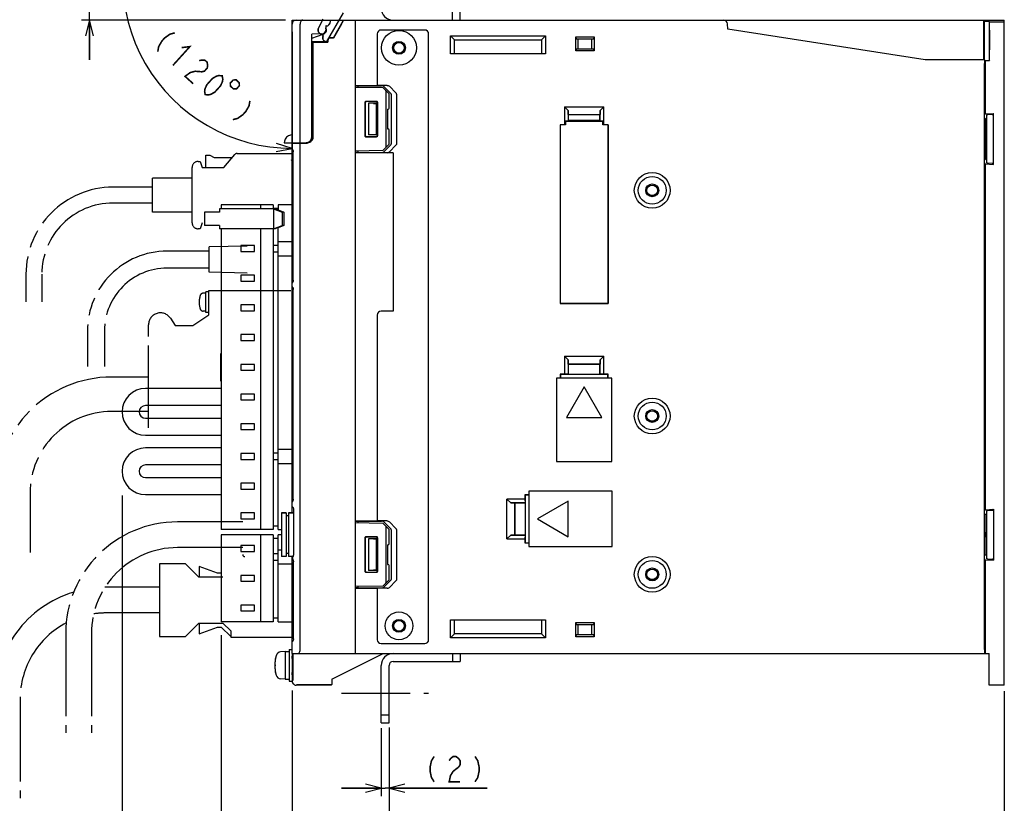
# Model space of a CAD drawing. Extents: x 61 to 816, y 33 to 560.
# Tile 17 of 20: x 531 to 780, y 242 to 440. Entities that reach past the tile are written whole.
import ezdxf

# ---------------------------------------------------------------- set-up
doc = ezdxf.new("R2010")
doc.units = 0
doc.header["$LTSCALE"] = 46.2
for name, pattern in [('CENTER', [0.6, 0.375, -0.075, 0.075, -0.075]), ('HIDDEN', [0.2, 0.1, -0.1]), ('PHANTOM', [0.8, 0.45, -0.05, 0.1, -0.05, 0.1, -0.05])]:
    doc.linetypes.add(name, pattern=pattern)
doc.layers.get('0').update_dxf_attribs({"linetype": 'CONTINUOUS'})
for name, color, linetype in [('ALL_AXIS', 7, 'CONTINUOUS'), ('ALL_CURVE', 7, 'CONTINUOUS'), ('ALL_DIM', 7, 'CONTINUOUS'), ('ALL_FEATURES', 7, 'CONTINUOUS'), ('DEFAULT_2', 8, 'HIDDEN')]:
    doc.layers.add(name, color=color, linetype=linetype)
doc.dimstyles.get("Standard").update_dxf_attribs({"dimtxt": 2.5, "dimasz": 2.5, "dimexe": 1.25, "dimexo": 0.625, "dimtad": 1, "dimcen": 2.5, "dimazin": 3, "dimtfac": 1, "dimtmove": 0, "dimatfit": 3})

# ---------------------------------------------------------------- blocks, each defined once
blk = doc.blocks.new('_OPEN')
at = {"color": 0, "linetype": 'BYBLOCK'}
for p, q in [((0, 0), (-1, 0.25)), ((-1, -0.25), (0, 0)), ((-1, 0), (0, 0))]:
    blk.add_line(p, q, dxfattribs=at)
blk = doc.blocks.new('*D0')
at = {"layer": 'ALL_DIM', "color": 2, "linetype": 'CONTINUOUS'}
for p, q in [((582.02, 284.65), (582.02, 230)), ((600, 269.78), (600, 230)), ((582.02, 232), (591.01, 232)), ((600, 232), (591.01, 232))]:
    blk.add_line(p, q, dxfattribs=at)
at = {"layer": 'ALL_DIM', "color": 2, "linetype": 'CONTINUOUS', "xscale": 4, "yscale": 4, "zscale": 4, "rotation": 180}
blk.add_blockref('_OPEN', (582.02, 232), dxfattribs=at)
at = {"layer": 'ALL_DIM', "color": 2, "linetype": 'CONTINUOUS', "xscale": 4, "yscale": 4, "zscale": 4}
blk.add_blockref('_OPEN', (600, 232), dxfattribs=at)
blk = doc.blocks.new('*D1')
at = {"layer": 'ALL_DIM', "color": 2, "linetype": 'CONTINUOUS'}
for p, q in [((557.02, 319.92), (557.02, 230)), ((582.02, 280.68), (582.02, 230)), ((557.02, 232), (569.52, 232)), ((582.02, 232), (569.52, 232))]:
    blk.add_line(p, q, dxfattribs=at)
at = {"layer": 'ALL_DIM', "color": 2, "linetype": 'CONTINUOUS', "xscale": 4, "yscale": 4, "zscale": 4, "rotation": 180}
blk.add_blockref('_OPEN', (557.02, 232), dxfattribs=at)
at = {"layer": 'ALL_DIM', "color": 2, "linetype": 'CONTINUOUS', "xscale": 4, "yscale": 4, "zscale": 4}
blk.add_blockref('_OPEN', (582.02, 232), dxfattribs=at)
blk = doc.blocks.new('*D2')
at = {"layer": 'ALL_DIM', "color": 2, "linetype": 'CONTINUOUS'}
for p, q in [((600, 270.33), (600, 216)), ((780, 270.53), (780, 216)), ((600, 218), (690, 218)), ((780, 218), (690, 218))]:
    blk.add_line(p, q, dxfattribs=at)
at = {"layer": 'ALL_DIM', "color": 2, "linetype": 'CONTINUOUS', "xscale": 4, "yscale": 4, "zscale": 4, "rotation": 180}
blk.add_blockref('_OPEN', (600, 218), dxfattribs=at)
at = {"layer": 'ALL_DIM', "color": 2, "linetype": 'CONTINUOUS', "xscale": 4, "yscale": 4, "zscale": 4}
blk.add_blockref('_OPEN', (780, 218), dxfattribs=at)
blk = doc.blocks.new('*D3')
at = {"layer": 'ALL_DIM', "color": 2, "linetype": 'CONTINUOUS'}
for p, q in [((600, 270.66), (600, 216)), ((524.75, 241.5), (524.75, 216)), ((524.75, 218), (562.38, 218)), ((600, 218), (562.38, 218))]:
    blk.add_line(p, q, dxfattribs=at)
at = {"layer": 'ALL_DIM', "color": 2, "linetype": 'CONTINUOUS', "xscale": 4, "yscale": 4, "zscale": 4, "rotation": 180}
blk.add_blockref('_OPEN', (524.75, 218), dxfattribs=at)
at = {"layer": 'ALL_DIM', "color": 2, "linetype": 'CONTINUOUS', "xscale": 4, "yscale": 4, "zscale": 4}
blk.add_blockref('_OPEN', (600, 218), dxfattribs=at)
blk = doc.blocks.new('*D7')
at = {"layer": 'ALL_DIM', "color": 2, "linetype": 'CONTINUOUS'}
for p, q in [((548.75, 459.95), (548.75, 489.03)), ((548.75, 489.03), (548.75, 449.97)), ((585.55, 459.95), (546.75, 459.95)), ((548.75, 430), (548.75, 449.97)), ((598.32, 440), (546.75, 440)), ((548.75, 440), (548.75, 430))]:
    blk.add_line(p, q, dxfattribs=at)
at = {"layer": 'ALL_DIM', "color": 2, "linetype": 'CONTINUOUS', "xscale": 4, "yscale": 4, "zscale": 4}
for p, rotation in [((548.75, 459.95), 270), ((548.75, 440), 90)]:
    blk.add_blockref('_OPEN', p, dxfattribs=dict(at, rotation=rotation))
blk = doc.blocks.new('*D8')
at = {"layer": 'ALL_DIM', "color": 2, "linetype": 'CONTINUOUS'}
for p, q in [((585.49, 458.87), (561.13, 472.93)), ((600, 437), (600, 405.61))]:
    blk.add_line(p, q, dxfattribs=at)
for points in [[(561.92, 467.92), (562.87, 471.93), (560.14, 468.83)], [(595.96, 406.8), (600, 407.61), (596.05, 408.8)]]:
    blk.add_lwpolyline(points, dxfattribs=at)
for start, end in [(150, 210), (210, 270)]:
    blk.add_arc((600, 450.49), 42.88, start, end, dxfattribs=at)
blk = doc.blocks.new('*D14')
at = {"layer": 'ALL_DIM', "color": 2, "linetype": 'CONTINUOUS'}
for p, q in [((600, 270.55), (600, 230)), ((624.5, 260.2), (624.5, 230)), ((600, 232), (612.25, 232)), ((624.5, 232), (612.25, 232))]:
    blk.add_line(p, q, dxfattribs=at)
at = {"layer": 'ALL_DIM', "color": 2, "linetype": 'CONTINUOUS', "xscale": 4, "yscale": 4, "zscale": 4, "rotation": 180}
blk.add_blockref('_OPEN', (600, 232), dxfattribs=at)
at = {"layer": 'ALL_DIM', "color": 2, "linetype": 'CONTINUOUS', "xscale": 4, "yscale": 4, "zscale": 4}
blk.add_blockref('_OPEN', (624.5, 232), dxfattribs=at)
blk = doc.blocks.new('*D15')
at = {"layer": 'ALL_DIM', "color": 2, "linetype": 'CONTINUOUS'}
for p, q in [((622.5, 261.16), (622.5, 244)), ((624.5, 261.28), (624.5, 244)), ((622.5, 246), (612.5, 246)), ((612.5, 246), (623.5, 246)), ((649.31, 246), (623.5, 246)), ((624.5, 246), (649.31, 246))]:
    blk.add_line(p, q, dxfattribs=at)
at = {"layer": 'ALL_DIM', "color": 2, "linetype": 'CONTINUOUS', "xscale": 4, "yscale": 4, "zscale": 4}
blk.add_blockref('_OPEN', (622.5, 246), dxfattribs=at)
at = {"layer": 'ALL_DIM', "color": 2, "linetype": 'CONTINUOUS', "xscale": 4, "yscale": 4, "zscale": 4, "rotation": 180}
blk.add_blockref('_OPEN', (624.5, 246), dxfattribs=at)

msp = doc.modelspace()

# ---------------------------------------------------------------- linework, layer by layer
at = {"color": 7, "linetype": 'CONTINUOUS'}
for p, q in [((622.878, 422.88), (616, 423)), ((624.5, 421.352), (623.086, 422.79)), ((623.8, 408.148), (623.8, 421.852)), ((624.5, 417.795), (624.5, 421.352)), ((618.453, 410.753), (618.453, 419.247)), ((618.5, 410.8), (618.5, 419.2)), ((618.753, 419.547), (621.246, 419.546)), ((618.8, 419.5), (621.2, 419.5)), ((621.5, 419.2), (621.5, 410.8)), ((621.546, 419.246), (621.546, 410.754)), ((624.137, 417.494), (624.205, 417.495)), ((624.137, 417.494), (624.137, 412.506)), ((624.137, 412.506), (624.205, 412.505)), ((624.5, 408.648), (624.5, 412.205)), ((621.246, 410.454), (618.753, 410.453)), ((621.2, 410.5), (618.8, 410.5)), ((623.086, 407.21), (624.5, 408.648)), ((616, 407), (622.878, 407.12))]:
    msp.add_line(p, q, dxfattribs=at)
for points in [[(623.8, 421.852), (623.785, 421.955), (623.744, 422.063), (623.679, 422.171), (623.59, 422.278)], [(618.453, 419.247), (618.475, 419.362), (618.54, 419.459), (618.638, 419.524), (618.753, 419.547)], [(618.8, 419.5), (618.685, 419.477), (618.588, 419.412), (618.523, 419.315), (618.5, 419.2)], [(621.5, 419.2), (621.477, 419.315), (621.412, 419.412), (621.315, 419.477), (621.2, 419.5)], [(621.246, 419.546), (621.361, 419.523), (621.458, 419.458), (621.523, 419.361), (621.546, 419.246)], [(618.753, 410.453), (618.638, 410.476), (618.54, 410.541), (618.475, 410.638), (618.453, 410.753)], [(618.5, 410.8), (618.523, 410.685), (618.588, 410.588), (618.685, 410.523), (618.8, 410.5)], [(621.2, 410.5), (621.315, 410.523), (621.412, 410.588), (621.477, 410.685), (621.5, 410.8)], [(621.546, 410.754), (621.523, 410.639), (621.458, 410.542), (621.361, 410.477), (621.246, 410.454)], [(623.59, 407.722), (623.679, 407.829), (623.744, 407.937), (623.785, 408.045), (623.8, 408.148)]]:
    msp.add_lwpolyline(points, dxfattribs=at)
for centre, start, end in [((622.872, 422.58), 44.5, 89), ((624.2, 417.795), 271, 360), ((624.2, 412.205), 0, 89), ((622.872, 407.42), 271, 315.5)]:
    msp.add_arc(centre, 0.3, start, end, dxfattribs=at)
at = {"layer": 'ALL_AXIS', "color": 7, "linetype": 'CONTINUOUS'}
for p, q in [((582.02, 393.3), (582.02, 392.3)), ((595.22, 393.3), (582.02, 393.3)), ((592.02, 393.3), (592.02, 392.3)), ((595.22, 393.3), (595.22, 392.3)), ((577.863, 391.5), (577.863, 388.1)), ((580.488, 391.5), (577.864, 391.5)), ((580.488, 388.1), (577.864, 388.1)), ((582.02, 387.3), (582.02, 311.3)), ((592.02, 387.3), (592.02, 311.3)), ((595.22, 387.3), (595.22, 311.3)), ((587.02, 383.05), (587.02, 381.55)), ((590.52, 383.05), (587.02, 383.05)), ((587.02, 381.55), (590.52, 381.55)), ((590.52, 381.55), (590.52, 383.05)), ((587.02, 375.55), (587.02, 374.05)), ((590.52, 375.55), (587.02, 375.55)), ((587.02, 374.05), (590.52, 374.05)), ((590.52, 374.05), (590.52, 375.55)), ((587.02, 368.05), (587.02, 366.55)), ((590.52, 368.05), (587.02, 368.05)), ((587.02, 366.55), (590.52, 366.55)), ((590.52, 366.55), (590.52, 368.05)), ((587.02, 360.55), (587.02, 359.05)), ((590.52, 360.55), (587.02, 360.55)), ((587.02, 359.05), (590.52, 359.05)), ((590.52, 359.05), (590.52, 360.55)), ((587.02, 353.05), (587.02, 351.55)), ((590.52, 353.05), (587.02, 353.05)), ((587.02, 351.55), (590.52, 351.55)), ((590.52, 351.55), (590.52, 353.05)), ((587.02, 345.55), (587.02, 344.05)), ((590.52, 345.55), (587.02, 345.55)), ((587.02, 344.05), (590.52, 344.05)), ((590.52, 344.05), (590.52, 345.55)), ((587.02, 338.05), (587.02, 336.55)), ((590.52, 338.05), (587.02, 338.05)), ((587.02, 336.55), (590.52, 336.55)), ((590.52, 336.55), (590.52, 338.05)), ((587.02, 330.55), (587.02, 329.05)), ((590.52, 330.55), (587.02, 330.55)), ((587.02, 329.05), (590.52, 329.05)), ((590.52, 329.05), (590.52, 330.55)), ((587.02, 323.05), (587.02, 321.55)), ((590.52, 323.05), (587.02, 323.05)), ((587.02, 321.55), (590.52, 321.55)), ((590.52, 321.55), (590.52, 323.05)), ((587.02, 315.55), (587.02, 314.05)), ((590.52, 315.55), (587.02, 315.55)), ((587.02, 314.05), (590.52, 314.05)), ((590.52, 314.05), (590.52, 315.55)), ((597.3, 315.5), (597.3, 304.5)), ((597.3, 315.5), (598.5, 315.5)), ((599.1, 315.5), (600.3, 315.5)), ((600.3, 315.5), (600.3, 304.828)), ((595.22, 311.3), (582.02, 311.3)), ((582.02, 310), (582.02, 288)), ((595.22, 310), (582.02, 310)), ((592.02, 310), (592.02, 288)), ((595.22, 310), (595.22, 288)), ((587.02, 299.75), (587.02, 298.25)), ((590.52, 299.75), (587.02, 299.75)), ((590.52, 298.25), (590.52, 299.75)), ((587.02, 298.25), (590.52, 298.25)), ((587.02, 292.25), (587.02, 290.75)), ((590.52, 292.25), (587.02, 292.25)), ((590.52, 290.75), (590.52, 292.25)), ((587.02, 290.75), (590.52, 290.75)), ((595.22, 288), (582.02, 288)), ((598.2, 280.5), (597.081, 280.402)), ((598.2, 280.5), (599.2, 280.5)), ((598.2, 280.5), (598.2, 273.5)), ((599.2, 281), (600, 281)), ((599.2, 281), (599.2, 273)), ((600, 280), (600, 273)), ((600.145, 278.772), (600, 278.772)), ((600.145, 275.228), (600, 275.228)), ((598.2, 273.5), (597.081, 273.598)), ((598.2, 273.5), (599.2, 273.5)), ((599.2, 273), (600, 273))]:
    msp.add_line(p, q, dxfattribs=at)
at = {"layer": 'ALL_AXIS', "color": 8, "linetype": 'PHANTOM'}
for p, q in [((579, 381.65), (570.4, 381.65)), ((588.6, 382.9), (579, 382.7)), ((579, 376.3), (579, 382.7)), ((579, 377.35), (570.4, 377.35)), ((588.6, 376.1), (579, 376.3)), ((578.201, 371), (577.508, 371)), ((578.201, 366.15), (578.201, 371.35)), ((578.895, 371.35), (578.201, 371.35)), ((578.895, 365.55), (578.895, 371.7)), ((578.895, 371.7), (600.254, 371.7)), ((578.201, 366.5), (577.508, 366.5)), ((578.895, 366.15), (578.201, 366.15)), ((569.215, 364.677), (570.395, 362.85)), ((574.895, 362.85), (578.895, 365.55)), ((563.695, 337), (563.695, 363.05)), ((570.395, 362.85), (574.895, 362.85))]:
    msp.add_line(p, q, dxfattribs=at)
at = {"layer": 'ALL_AXIS', "color": 7, "linetype": 'CENTER'}
msp.add_line((612.5, 270), (634.5, 270), dxfattribs=at)
at = {"layer": 'ALL_AXIS', "color": 8, "linetype": 'PHANTOM'}
for centre, radius, start, end in [((577.508, 370.2), 0.8, 90, 163.80865), ((582.501, 368.75), 6, 163.80865, 196.19135), ((566.695, 363.05), 3, 32.84626, 180), ((577.508, 367.3), 0.8, 196.19135, 270)]:
    msp.add_arc(centre, radius, start, end, dxfattribs=at)
at = {"layer": 'ALL_AXIS', "color": 7, "linetype": 'CONTINUOUS'}
for centre, radius, start, end in [((604.6, 277), 9, 164.11915, 195.88085), ((597.194, 279.107), 1.3, 95, 164.11915), ((597.194, 274.893), 1.3, 195.88085, 265)]:
    msp.add_arc(centre, radius, start, end, dxfattribs=at)
at = {"layer": 'ALL_CURVE', "color": 40, "linetype": 'CONTINUOUS'}
msp.add_line((595.848, 277), (595.6, 277), dxfattribs=at)
msp.add_arc((604.6, 277), 9, 166.5066, 193.4934, dxfattribs=at)
at = {"layer": 'ALL_DIM', "color": 2, "linetype": 'CONTINUOUS', "const_width": 0.4}
for points in [[(570.329, 436.775), (569.103, 436.446), (567.775, 435.49), (567.059, 434.699), (566.24, 433.282), (566.035, 432.03)], [(572.061, 433.05), (574.155, 433.313), (569.861, 428.567)], [(576.5, 429.752), (577.113, 429.917), (577.981, 429.85), (578.491, 429.389), (578.644, 428.532), (578.541, 427.905), (577.825, 427.115), (577.212, 426.95), (576.344, 427.016), (575.476, 427.082), (574.25, 426.753), (572.922, 425.798), (574.962, 423.951)], [(578.023, 421.181), (577.871, 422.038), (577.974, 422.664), (578.434, 423.686), (579.866, 425.268), (580.836, 425.828), (581.449, 425.993), (582.317, 425.927), (582.47, 425.069), (582.367, 424.443), (581.906, 423.421), (580.475, 421.84), (579.504, 421.28), (578.891, 421.115), (578.023, 421.181)], [(585.074, 424.871), (584.358, 424.08), (584.395, 423.327), (585.186, 422.611), (585.94, 422.649), (586.655, 423.439), (586.618, 424.193), (585.827, 424.909), (585.074, 424.871)], [(589.307, 419.601), (589.101, 418.349), (588.283, 416.932), (587.567, 416.141), (586.238, 415.185), (585.013, 414.856)], [(635.896, 254), (635.208, 252.933), (634.864, 251.333), (634.864, 250.267), (635.208, 248.667), (635.896, 247.6)], [(639.68, 252.933), (640.024, 253.467), (640.712, 254), (641.4, 254), (642.088, 253.467), (642.432, 252.933), (642.432, 251.867), (642.088, 251.333)], [(646.216, 254), (646.904, 252.933), (647.248, 251.333), (647.248, 250.267), (646.904, 248.667), (646.216, 247.6)], [(642.088, 251.333), (640.712, 250.267), (640.024, 249.2), (639.68, 247.6), (642.432, 247.6)]]:
    msp.add_lwpolyline(points, dxfattribs=at)
at = {"layer": 'ALL_FEATURES', "color": 8, "linetype": 'PHANTOM'}
for p, q in [((612.915, 441.879), (608.617, 434.434)), ((606.645, 437.955), (607.85, 440.221)), ((607.697, 440), (607.808, 440.209)), ((607.909, 436.145), (607.016, 436.661)), ((607.866, 436.134), (607.248, 436.491)), ((607.816, 436.047), (607.866, 436.134)), ((607.843, 436.032), (607.909, 436.145)), ((607.909, 436.145), (607.866, 436.134)), ((608.611, 434.434), (608.182, 434.681)), ((578.22, 402.8), (578.22, 405.9)), ((578.22, 405.9), (579.22, 405.9)), ((579.22, 405.9), (580.32, 405.3)), ((582.72, 402.8), (585.481, 406.021)), ((586.088, 406.3), (599.72, 406.3)), ((576.22, 404.3), (576.72, 404.3)), ((576.72, 404.3), (577.22, 402.8)), ((580.32, 405.3), (584.863, 405.3)), ((599.72, 404.757), (599.82, 404.6)), ((599.82, 404.6), (599.72, 404.536)), ((574.72, 388.8), (574.72, 402.8)), ((577.22, 402.8), (582.72, 402.8)), ((564.72, 391.5), (564.72, 400.1)), ((574.72, 400.1), (564.72, 400.1)), ((564.72, 397.8), (554.72, 397.8)), ((564.72, 393.8), (554.72, 393.8)), ((574.72, 391.5), (564.72, 391.5)), ((577.22, 388.8), (576.72, 387.3)), ((576.72, 387.3), (576.22, 387.3)), ((570.4, 381.65), (568.4, 381.65)), ((532.72, 375.8), (532.72, 368.8)), ((536.72, 375.8), (536.72, 368.8)), ((570.4, 377.35), (568.4, 377.35)), ((548.25, 361.5), (548.25, 352.5)), ((552.55, 361.5), (552.55, 352.5)), ((563.695, 349.85), (554.395, 349.85)), ((563.695, 341.15), (554.395, 341.15)), ((533.745, 320.5), (533.745, 305.5)), ((587.5, 313.25), (571, 313.25)), ((587.5, 306.75), (571, 306.75)), ((566.5, 302.7), (566.5, 284.3)), ((573, 302.7), (566.5, 302.7)), ((576.4, 299.3), (573, 302.7)), ((576.5, 302), (576.5, 299.3)), ((581.086, 300.3), (576.5, 302)), ((582.5, 299.3), (576.4, 299.3)), ((582.086, 300.3), (581.086, 300.3)), ((566.5, 296.75), (553, 296.75)), ((566.5, 290.25), (553, 290.25)), ((573, 284.3), (576.4, 287.7)), ((576.4, 287.7), (582.5, 287.7)), ((576.5, 287.7), (576.5, 285)), ((576.5, 285), (581.086, 286.7)), ((581.086, 286.7), (582.086, 286.7)), ((582.086, 286.7), (584.5, 284.286)), ((582.5, 287.7), (584.5, 285.7)), ((600.312, 288), (600, 288)), ((542.75, 285), (542.75, 260)), ((549.25, 285), (549.25, 260)), ((566.5, 284.3), (573, 284.3)), ((584.5, 285.7), (584.5, 284.1)), ((584.5, 284.1), (600.312, 284.1)), ((531.25, 268.5), (531.25, 243.5))]:
    msp.add_line(p, q, dxfattribs=at)
at = {"layer": 'ALL_FEATURES', "color": 7, "linetype": 'CONTINUOUS'}
for p, q in [((640.5, 440), (640.5, 442)), ((642.5, 440), (642.5, 442)), ((600, 407.511), (600, 440)), ((600, 440), (780, 440)), ((602, 409), (602, 439)), ((608.469, 438.531), (608.469, 437.5)), ((608.469, 438.531), (608.5, 438.5)), ((608.6, 438.531), (608.469, 438.531)), ((608.5, 438.5), (608.5, 437.5)), ((608.6, 438.5), (608.5, 438.5)), ((609.6, 439.995), (609.6, 439.5)), ((610.431, 435.55), (613, 440)), ((612.503, 439), (610.471, 435.48)), ((616, 280), (616, 440)), ((710.081, 437.68), (710.034, 439.035)), ((774.712, 440), (774.721, 430)), ((774.712, 439.735), (774.912, 439.668)), ((776.2, 439.668), (774.912, 439.668)), ((774.912, 439.668), (774.912, 430.983)), ((776.2, 439.668), (776.2, 430.727)), ((776.287, 439.581), (776.2, 439.668)), ((776.287, 439.581), (780, 439.581)), ((776.296, 429.808), (776.296, 438.838)), ((780, 272.033), (780, 440)), ((607.534, 436.532), (604.969, 436.442)), ((604.969, 410.532), (604.969, 436.442)), ((604.969, 436.442), (605, 436.412)), ((607.535, 436.501), (605, 436.412)), ((605, 435.476), (607.858, 436.444)), ((605, 410.501), (605, 436.412)), ((605, 435.439), (607.869, 436.411)), ((607.463, 436.451), (607.685, 436.443)), ((607.838, 436.506), (607.656, 436.444)), ((608.241, 436.839), (608.37, 436.873)), ((608.558, 437.27), (608.581, 437.562)), ((610.431, 435.55), (609.7, 435.55)), ((610.471, 435.48), (610.431, 435.55)), ((621.5, 436.5), (621.5, 423.5)), ((633.5, 437.5), (622.5, 437.5)), ((634.5, 283.5), (634.5, 436.5)), ((640, 431.5), (640, 436)), ((641, 435), (640, 436)), ((640, 436), (664, 436)), ((663, 435), (664, 436)), ((664, 436), (664, 431.5)), ((671.7, 432.2), (671.7, 435.8)), ((671.834, 435.3), (671.7, 435.8)), ((671.7, 435.8), (676.3, 435.8)), ((676.3, 435.8), (676.166, 435.3)), ((676.3, 435.8), (676.3, 432.2)), ((760, 430), (710.081, 437.68)), ((774.715, 437), (775, 437)), ((608.95, 434.5), (605, 434.5)), ((605, 434.465), (605.2, 434.465)), ((605.2, 434.465), (605.2, 410.449)), ((605.2, 434.465), (605.235, 434.43)), ((605.235, 410.45), (605.235, 434.43)), ((605.235, 434.43), (609.02, 434.43)), ((608.95, 434.5), (608.95, 434.8)), ((608.95, 434.5), (609.02, 434.43)), ((609.02, 434.8), (609.02, 434.43)), ((610.471, 435.48), (609.7, 435.48)), ((641, 431.5), (641, 435)), ((641, 435), (663, 435)), ((663, 435), (663, 431.5)), ((671.834, 435.3), (676.166, 435.3)), ((672.236, 435.3), (672.236, 432.7)), ((675.764, 432.7), (675.764, 435.3)), ((664, 431.5), (640, 431.5)), ((671.7, 432.2), (671.834, 432.7)), ((676.3, 432.2), (671.7, 432.2)), ((676.166, 432.7), (671.834, 432.7)), ((676.166, 432.7), (676.3, 432.2)), ((774.974, 430), (760, 430)), ((774.981, 429.954), (775.2, 429.808)), ((775, 281), (775, 429)), ((775.2, 429.808), (776.296, 429.808)), ((775.2, 429.808), (775.2, 416.32)), ((776.209, 429.983), (776.296, 429.808)), ((616, 423.5), (621.5, 423.5)), ((616, 423.413), (616.7, 423.438)), ((616.7, 423.438), (622.618, 423.441)), ((616.7, 422.988), (616.7, 423.438)), ((624.003, 423.49), (621.5, 423.49)), ((624.873, 421.568), (623.194, 423.235)), ((626.218, 421.615), (624.568, 423.283)), ((625, 421.287), (625, 408.713)), ((626.343, 421.333), (626.343, 408.667)), ((619.3, 419), (619.3, 411)), ((621.3, 419), (619.3, 419)), ((620.532, 418.968), (619.3, 419)), ((621.262, 418.962), (621.136, 418.961)), ((621.3, 419), (621.262, 418.962)), ((621.262, 418.962), (621.262, 411.038)), ((621.3, 419), (621.3, 411)), ((668.8, 418.1), (668.8, 413.57)), ((668.8, 418.1), (678.8, 418.1)), ((668.8, 418.1), (669.728, 417.172)), ((669.764, 416.136), (669.728, 417.172)), ((669.728, 417.172), (669.728, 414.532)), ((669.764, 416.136), (669.8, 416.1)), ((669.764, 416.136), (677.836, 416.136)), ((669.8, 416.1), (669.8, 414.605)), ((677.8, 416.1), (669.8, 416.1)), ((677.836, 416.136), (677.8, 416.1)), ((677.8, 414.605), (677.8, 416.1)), ((677.872, 417.172), (677.836, 416.136)), ((677.872, 417.172), (678.8, 418.1)), ((677.872, 414.532), (677.872, 417.172)), ((678.8, 413.57), (678.8, 418.1)), ((775, 416.053), (775.2, 416.32)), ((775.2, 416.32), (777.3, 416.43)), ((775.559, 416.079), (775.5, 416)), ((775.5, 416), (775.5, 404)), ((776.926, 416.191), (775.772, 416.103)), ((777.3, 416.43), (777.139, 416.215)), ((777.3, 403.57), (777.3, 416.43)), ((667.73, 413.57), (667.73, 368.43)), ((667.73, 413.57), (667.741, 413.559)), ((668.8, 413.57), (667.73, 413.57)), ((667.741, 413.559), (667.741, 368.441)), ((669.1, 413.559), (667.741, 413.559)), ((669.1, 413.559), (668.8, 413.57)), ((669.728, 414.532), (669.1, 414.51)), ((669.1, 414.51), (669.1, 413.559)), ((669.1, 414.51), (678.5, 414.51)), ((669.8, 414.605), (669.728, 414.532)), ((677.8, 414.605), (669.8, 414.605)), ((677.8, 414.605), (677.872, 414.532)), ((678.5, 414.51), (677.872, 414.532)), ((678.5, 413.559), (678.5, 414.51)), ((678.8, 413.57), (678.5, 413.559)), ((679.859, 413.559), (678.5, 413.559)), ((679.87, 413.57), (678.8, 413.57)), ((679.87, 413.57), (679.859, 413.559)), ((679.859, 413.559), (679.859, 368.441)), ((679.87, 368.43), (679.87, 413.57)), ((775, 415.356), (775.3, 415)), ((775.3, 415), (775.5, 415)), ((775.3, 410.5), (775.3, 415)), ((620.532, 411.032), (619.3, 411)), ((621.3, 411), (619.3, 411)), ((621.262, 411.038), (621.136, 411.039)), ((621.3, 411), (621.262, 411.038)), ((597.998, 409), (603.501, 409)), ((600, 408.818), (603.786, 408.951)), ((602, 281), (602, 408.888)), ((602.3, 409), (602.3, 408.899)), ((602.685, 409), (602.685, 409.034)), ((602.685, 409.034), (603.468, 409.033)), ((603.964, 409.073), (603.501, 409)), ((604.382, 409.286), (603.964, 409.073)), ((604, 408.979), (604, 409.092)), ((623.194, 406.765), (624.873, 408.432)), ((624.568, 406.717), (626.218, 408.385)), ((775.3, 410.5), (775.165, 410.5)), ((775.3, 409.5), (775.165, 409.5)), ((775.3, 409.5), (775.448, 409.731)), ((775.3, 405), (775.3, 409.5)), ((600.022, 407.401), (600, 407.511)), ((600, 315.5), (600, 407.5)), ((600.084, 407.31), (600.022, 407.401)), ((600.168, 407.254), (600.084, 407.31)), ((600.246, 406.895), (600.254, 406.729)), ((600.254, 374.321), (600.254, 406.729)), ((616.7, 406.562), (616, 406.587)), ((625.5, 406.5), (616, 406.5)), ((616.7, 406.562), (616.7, 407.012)), ((616.7, 406.562), (622.618, 406.559)), ((625.5, 406.51), (624.003, 406.51)), ((625.5, 406.5), (625.5, 366.5)), ((775, 404.644), (775.3, 405)), ((775.2, 403.68), (775, 403.947)), ((775.2, 403.68), (777.3, 403.57)), ((775.2, 403.68), (775.2, 316.32)), ((775.3, 405), (775.5, 405)), ((775.559, 403.921), (775.5, 404)), ((776.926, 403.809), (775.772, 403.897)), ((777.3, 403.57), (777.139, 403.785)), ((596.42, 393.3), (596.42, 392.1)), ((600, 393.3), (596.42, 393.3)), ((581.641, 391.5), (580.488, 391.5)), ((581.641, 392.3), (581.641, 391.5)), ((595.725, 392.3), (581.641, 392.3)), ((596.42, 392.4), (595.22, 392.4)), ((595.262, 392.3), (595.262, 387.3)), ((595.262, 392.3), (597.439, 391.5)), ((596.211, 392.1), (595.725, 392.3)), ((596.442, 392.1), (596.211, 392.1)), ((596.442, 392.1), (597.902, 391.5)), ((597.439, 391.5), (597.439, 388.1)), ((597.902, 391.5), (597.439, 391.5)), ((597.902, 391.5), (597.902, 388.1)), ((581.641, 388.1), (580.488, 388.1)), ((581.641, 388.1), (581.641, 387.3)), ((595.725, 387.3), (581.641, 387.3)), ((595.262, 387.3), (597.439, 388.1)), ((596.211, 387.5), (595.725, 387.3)), ((596.442, 387.5), (596.211, 387.5)), ((596.42, 311.3), (596.42, 387.5)), ((597.902, 388.1), (596.442, 387.5)), ((597.902, 388.1), (597.439, 388.1)), ((596.42, 384.1), (600, 384.1)), ((596.42, 383.1), (595.22, 383.1)), ((595.22, 381.5), (596.42, 381.5)), ((596.42, 380.5), (600, 380.5)), ((600.022, 373.649), (600, 373.539)), ((600.084, 373.74), (600.022, 373.649)), ((600.168, 373.796), (600.084, 373.74)), ((600.254, 374.321), (600.246, 374.156)), ((600.022, 372.651), (600, 372.761)), ((600.084, 372.56), (600.022, 372.651)), ((600.168, 372.504), (600.084, 372.56)), ((600.246, 372.145), (600.254, 371.979)), ((600.254, 319.021), (600.254, 371.979)), ((667.73, 368.43), (667.741, 368.441)), ((667.73, 368.43), (679.87, 368.43)), ((679.859, 368.441), (667.741, 368.441)), ((679.87, 368.43), (679.859, 368.441)), ((625.5, 366.5), (622.5, 366.5)), ((621.5, 365.5), (621.5, 313.5)), ((581.94, 348.8), (581.94, 355.8)), ((581.94, 355.8), (582.02, 355.8)), ((668.8, 355.1), (678.8, 355.1)), ((668.8, 355.1), (669.728, 354.172)), ((668.8, 355.1), (668.8, 350.57)), ((669.764, 353.136), (669.728, 354.172)), ((669.728, 354.172), (669.728, 350.537)), ((677.872, 354.172), (677.836, 353.136)), ((677.872, 354.172), (678.8, 355.1)), ((677.872, 350.537), (677.872, 354.172)), ((678.8, 350.57), (678.8, 355.1)), ((669.764, 353.136), (677.836, 353.136)), ((669.764, 353.136), (669.8, 353.1)), ((677.8, 353.1), (669.8, 353.1)), ((669.8, 353.1), (669.8, 350.535)), ((677.836, 353.136), (677.8, 353.1)), ((677.8, 350.535), (677.8, 353.1)), ((581.94, 348.8), (582.02, 348.8)), ((680.8, 349.6), (666.8, 349.6)), ((666.8, 349.6), (666.8, 328.5)), ((668.8, 350.57), (667.73, 350.57)), ((667.73, 350.57), (667.8, 350.5)), ((667.73, 350.57), (667.73, 349.6)), ((669.765, 350.5), (667.8, 350.5)), ((667.8, 350.5), (667.8, 349.6)), ((669.728, 350.537), (668.8, 350.57)), ((669.728, 350.537), (669.765, 350.5)), ((669.765, 350.5), (669.8, 350.535)), ((669.8, 350.535), (677.8, 350.535)), ((677.835, 350.5), (677.8, 350.535)), ((677.872, 350.537), (677.835, 350.5)), ((679.8, 350.5), (677.835, 350.5)), ((678.8, 350.57), (677.872, 350.537)), ((679.87, 350.57), (678.8, 350.57)), ((679.87, 350.57), (679.8, 350.5)), ((679.8, 349.6), (679.8, 350.5)), ((679.87, 349.6), (679.87, 350.57)), ((680.8, 328.5), (680.8, 349.6)), ((582.02, 346.95), (562.92, 346.95)), ((673.8, 347.394), (669.3, 339.6)), ((678.3, 339.6), (673.8, 347.394)), ((582.02, 342.65), (562.92, 342.65)), ((562.92, 339.45), (582.02, 339.45)), ((669.3, 339.6), (678.3, 339.6)), ((562.92, 335.15), (582.02, 335.15)), ((582.02, 331.95), (562.92, 331.95)), ((596.42, 331.6), (600, 331.6)), ((596.42, 330.6), (595.22, 330.6)), ((595.22, 329), (596.42, 329)), ((582.02, 327.65), (562.92, 327.65)), ((596.42, 328), (600, 328)), ((666.8, 328.5), (680.8, 328.5)), ((562.92, 324.45), (582.02, 324.45)), ((562.92, 320.15), (582.02, 320.15)), ((600.254, 319.021), (600.246, 318.856)), ((658.83, 319), (654.3, 319)), ((655.228, 318.072), (654.3, 319)), ((654.3, 309), (654.3, 319)), ((659.8, 320.07), (658.83, 320.07)), ((658.83, 320.07), (658.9, 320)), ((658.83, 320.07), (658.83, 319)), ((658.83, 319), (658.863, 318.072)), ((659.8, 320), (658.9, 320)), ((658.9, 320), (658.9, 318.035)), ((680.9, 321), (659.8, 321)), ((659.8, 321), (659.8, 307)), ((680.9, 307), (680.9, 321)), ((600.022, 318.349), (600, 318.239)), ((600.084, 318.44), (600.022, 318.349)), ((600.125, 317.019), (600.057, 317.087)), ((600.168, 318.496), (600.084, 318.44)), ((600.195, 316.995), (600.193, 316.997)), ((600.301, 316.627), (600.312, 316.428)), ((600.312, 316.428), (600.312, 305.015)), ((658.863, 318.072), (655.228, 318.072)), ((655.228, 318.072), (656.264, 318.036)), ((656.264, 318.036), (656.3, 318)), ((656.264, 309.964), (656.264, 318.036)), ((658.865, 318), (656.3, 318)), ((656.3, 318), (656.3, 310)), ((658.863, 318.072), (658.9, 318.035)), ((658.9, 318.035), (658.865, 318)), ((658.865, 318), (658.865, 310)), ((669.8, 318.5), (662.006, 314)), ((669.8, 309.5), (669.8, 318.5)), ((775, 316.053), (775.2, 316.32)), ((775.2, 316.32), (777.3, 316.43)), ((775.5, 316), (775.559, 316.079)), ((775.772, 316.103), (776.926, 316.191)), ((777.139, 316.215), (777.3, 316.43)), ((777.3, 316.43), (777.3, 303.57)), ((598.5, 315.5), (597.3, 315.5)), ((598.5, 315.5), (598.5, 304.5)), ((599.1, 314.75), (598.5, 314.75)), ((599.1, 315.5), (599.1, 304.5)), ((600.3, 315.5), (599.1, 315.5)), ((662.006, 314), (669.8, 309.5)), ((775.3, 315), (775, 315.356)), ((775.5, 315), (775.3, 315)), ((775.3, 315), (775.3, 310.5)), ((775.5, 316), (775.5, 304)), ((596.42, 312.2), (595.22, 312.2)), ((596.42, 311.3), (597.3, 311.3)), ((616, 313.5), (621.5, 313.5)), ((616, 313.413), (616.7, 313.438)), ((622.878, 312.88), (616, 313)), ((616.7, 313.438), (622.618, 313.441)), ((616.7, 312.988), (616.7, 313.438)), ((624.003, 313.49), (621.5, 313.49)), ((624.5, 311.352), (623.086, 312.79)), ((624.873, 311.568), (623.194, 313.235)), ((623.8, 298.148), (623.8, 311.852)), ((624.5, 307.795), (624.5, 311.352)), ((626.218, 311.615), (624.568, 313.283)), ((625, 311.287), (625, 298.713)), ((626.343, 311.333), (626.343, 298.667)), ((596.42, 309.1), (595.22, 309.1)), ((596.42, 288), (596.42, 310)), ((597.3, 310), (596.42, 310)), ((618.453, 300.753), (618.453, 309.247)), ((618.5, 300.8), (618.5, 309.2)), ((618.753, 309.547), (621.246, 309.546)), ((618.8, 309.5), (621.2, 309.5)), ((621.3, 309), (619.3, 309)), ((620.532, 308.968), (619.3, 309)), ((619.3, 309), (619.3, 301)), ((621.262, 308.962), (621.136, 308.961)), ((621.3, 309), (621.262, 308.962)), ((621.262, 308.962), (621.262, 301.038)), ((621.3, 309), (621.3, 301)), ((621.5, 309.2), (621.5, 300.8)), ((621.546, 309.246), (621.546, 300.754)), ((654.3, 309), (655.228, 309.928)), ((654.3, 309), (658.83, 309)), ((656.264, 309.964), (655.228, 309.928)), ((655.228, 309.928), (658.863, 309.928)), ((656.264, 309.964), (656.3, 310)), ((656.3, 310), (658.865, 310)), ((658.863, 309.928), (658.83, 309)), ((658.83, 309), (658.83, 307.93)), ((658.863, 309.928), (658.9, 309.965)), ((658.9, 309.965), (658.865, 310)), ((658.9, 309.965), (658.9, 308)), ((775.3, 310.5), (775.165, 310.5)), ((775.3, 309.5), (775.165, 309.5)), ((775.3, 309.5), (775.448, 309.731)), ((775.3, 309.5), (775.3, 305)), ((587.02, 307.25), (587.02, 305.75)), ((590.52, 307.25), (587.02, 307.25)), ((590.52, 305.75), (590.52, 307.25)), ((597.3, 306.15), (596.42, 306.15)), ((624.137, 307.494), (624.205, 307.495)), ((624.137, 307.494), (624.137, 302.506)), ((658.83, 307.93), (658.9, 308)), ((658.83, 307.93), (659.8, 307.93)), ((658.9, 308), (659.8, 308)), ((659.8, 307), (680.9, 307)), ((587.02, 305.75), (590.52, 305.75)), ((596.42, 305.15), (595.22, 305.15)), ((598.5, 304.5), (597.3, 304.5)), ((599.1, 305.25), (598.5, 305.25)), ((600.214, 304.5), (599.1, 304.5)), ((600, 282.919), (600, 304.5)), ((600.214, 304.497), (600.19, 304.405)), ((600.19, 303.765), (600.19, 304.405)), ((600.214, 303.673), (600.19, 303.765)), ((600.312, 305.015), (600.306, 304.878)), ((775.3, 305), (775, 304.644)), ((775.2, 303.68), (775, 303.947)), ((775.2, 303.68), (777.3, 303.57)), ((775.2, 303.68), (775.2, 280)), ((775.5, 305), (775.3, 305)), ((775.5, 304), (775.559, 303.921)), ((775.772, 303.897), (776.926, 303.809)), ((777.139, 303.785), (777.3, 303.57)), ((595.22, 303.55), (596.42, 303.55)), ((600, 302.55), (596.42, 302.55)), ((600.306, 303.292), (600.312, 303.155)), ((600.312, 283.735), (600.312, 303.155)), ((624.137, 302.506), (624.205, 302.505)), ((624.5, 298.648), (624.5, 302.205)), ((621.246, 300.454), (618.753, 300.453)), ((621.2, 300.5), (618.8, 300.5)), ((620.532, 301.032), (619.3, 301)), ((621.3, 301), (619.3, 301)), ((621.262, 301.038), (621.136, 301.039)), ((621.3, 301), (621.262, 301.038)), ((623.086, 297.21), (624.5, 298.648)), ((616, 297), (622.878, 297.12)), ((616.7, 296.562), (616, 296.587)), ((616, 296.5), (621.5, 296.5)), ((616.7, 296.562), (616.7, 297.012)), ((616.7, 296.562), (622.618, 296.559)), ((624.003, 296.51), (621.5, 296.51)), ((621.5, 296.5), (621.5, 283.5)), ((623.194, 296.765), (624.873, 298.432)), ((626.218, 298.385), (624.568, 296.717)), ((596.42, 288.9), (595.22, 288.9)), ((596.42, 288), (600, 288)), ((640, 288.5), (664, 288.5)), ((640, 284), (640, 288.5)), ((641, 285), (641, 288.5)), ((663, 288.5), (663, 285)), ((664, 288.5), (664, 284)), ((671.7, 287.8), (676.3, 287.8)), ((671.834, 287.3), (671.7, 287.8)), ((671.7, 284.2), (671.7, 287.8)), ((671.834, 287.3), (676.166, 287.3)), ((672.236, 287.3), (672.236, 284.7)), ((675.764, 284.7), (675.764, 287.3)), ((676.3, 287.8), (676.166, 287.3)), ((676.3, 287.8), (676.3, 284.2)), ((600.312, 283.735), (600.311, 283.715)), ((641, 285), (640, 284)), ((664, 284), (640, 284)), ((663, 285), (641, 285)), ((663, 285), (664, 284)), ((671.7, 284.2), (671.834, 284.7)), ((676.3, 284.2), (671.7, 284.2)), ((676.166, 284.7), (671.834, 284.7)), ((676.166, 284.7), (676.3, 284.2)), ((600.02, 283.029), (600, 282.918)), ((600, 280), (600, 282.918)), ((622.5, 282.5), (633.5, 282.5)), ((600, 280), (776.2, 280)), ((600.03, 278.772), (600.032, 278.994)), ((600.032, 278.994), (600.036, 279.216)), ((600.052, 279.216), (600.055, 278.994)), ((600.055, 278.994), (600.058, 278.772)), ((600.166, 280), (600.166, 273.166)), ((610, 273.5), (623, 280)), ((640.5, 280), (640.5, 278)), ((642.5, 280), (642.5, 278)), ((774.979, 280.019), (774.974, 280)), ((776.2, 272), (776.2, 280)), ((624.5, 262.5), (624.5, 277)), ((625.5, 278), (642.5, 278)), ((600.032, 275.006), (600.03, 275.228)), ((600.036, 274.784), (600.032, 275.006)), ((600.055, 275.006), (600.052, 274.784)), ((600.058, 275.228), (600.055, 275.006)), ((609.834, 272.009), (601.009, 272.009)), ((601.166, 272.166), (609.991, 272.166)), ((609.834, 272.009), (609.991, 272.166)), ((780, 272.033), (776.2, 272)), ((622.5, 264.5), (624.5, 264.5)), ((622.5, 262.5), (624.5, 262.5))]:
    msp.add_line(p, q, dxfattribs=at)
at = {"layer": 'ALL_FEATURES', "color": 3, "linetype": 'CONTINUOUS'}
msp.add_line((622.5, 262.5), (622.5, 277), dxfattribs=at)
at = {"layer": 'ALL_FEATURES', "color": 7, "linetype": 'CONTINUOUS'}
for points in [[(602.677, 440), (602.487, 439.96), (602.306, 439.836), (602.15, 439.629), (602.041, 439.344), (602, 439)], [(609.573, 439.5), (609.556, 439.333), (609.51, 439.166), (609.43, 439)], [(609.6, 439.995), (609.589, 439.915), (609.58, 439.744), (609.573, 439.5)], [(609.597, 440), (609.598, 439.999), (609.599, 439.998), (609.6, 439.995)], [(612.503, 439), (612.664, 439.281), (612.805, 439.533), (612.916, 439.737), (612.992, 439.883), (613.033, 439.971), (613.04, 440)], [(776.296, 438.838), (776.295, 439.079), (776.293, 439.285), (776.292, 439.444), (776.29, 439.545), (776.287, 439.581)], [(607.067, 436.484), (607.186, 436.43), (607.5, 436.385)], [(607.122, 436.486), (607.123, 436.486), (607.308, 436.435), (607.5, 436.418)], [(607.5, 436.418), (607.79, 436.457), (608.059, 436.573), (608.287, 436.757), (608.458, 436.995), (608.558, 437.27)], [(608.581, 437.562), (608.525, 437.85), (608.5, 437.899)], [(776.222, 435), (776.222, 435.52), (776.224, 436.018), (776.226, 436.47), (776.229, 436.86), (776.233, 437.167), (776.237, 437.38), (776.241, 437.488), (776.244, 437.502)], [(776.244, 437.502), (776.246, 437.488), (776.25, 437.38), (776.255, 437.167), (776.258, 436.86), (776.261, 436.47), (776.264, 436.018), (776.265, 435.52), (776.265, 435)], [(776.244, 432.498), (776.241, 432.512), (776.237, 432.62), (776.233, 432.833), (776.229, 433.14), (776.226, 433.53), (776.224, 433.982), (776.222, 434.48), (776.222, 435)], [(776.265, 435), (776.265, 434.48), (776.264, 433.982), (776.261, 433.53), (776.258, 433.14), (776.255, 432.833), (776.25, 432.62), (776.246, 432.512), (776.244, 432.498)], [(774.912, 430.983), (774.913, 430.727), (774.915, 430.488), (774.919, 430.282), (774.925, 430.123), (774.931, 430.021), (774.935, 430)], [(776.2, 430.727), (776.201, 430.488), (776.203, 430.282), (776.204, 430.123), (776.206, 430.021), (776.209, 429.983)], [(774.974, 430), (774.979, 429.981), (774.984, 429.924), (774.988, 429.832), (774.992, 429.707), (774.996, 429.556), (774.998, 429.383), (774.999, 429.195), (775, 429)], [(623.194, 423.235), (623.04, 423.345), (622.844, 423.416), (622.618, 423.441)], [(624.003, 423.49), (624.225, 423.464), (624.417, 423.393), (624.568, 423.283)], [(625, 421.287), (624.986, 421.385), (624.943, 421.48), (624.873, 421.568)], [(626.343, 421.333), (626.329, 421.431), (626.287, 421.527), (626.218, 421.615)], [(620.532, 418.968), (620.717, 418.964), (620.921, 418.962), (621.136, 418.961)], [(775.559, 416.079), (775.587, 416.085), (775.66, 416.094), (775.772, 416.103)], [(776.926, 416.191), (777.038, 416.2), (777.111, 416.208), (777.139, 416.215)], [(600, 411), (599.609, 410.96), (599.066, 410.766), (598.591, 410.419), (598.24, 409.947), (598.043, 409.404), (598, 409)], [(621.136, 411.039), (620.921, 411.038), (620.717, 411.036), (620.532, 411.032)], [(603.468, 409.033), (603.932, 409.106), (604.35, 409.319), (604.682, 409.65), (604.895, 410.069), (604.969, 410.532)], [(605.235, 410.45), (605.186, 410.07), (605.043, 409.715), (604.814, 409.408), (604.515, 409.169), (604.165, 409.013), (603.786, 408.951)], [(603.888, 408.964), (603.944, 408.973), (604, 408.985)], [(604, 408.979), (604.246, 409.052), (604.476, 409.165), (604.683, 409.316), (604.861, 409.5), (605.006, 409.712), (605.113, 409.945), (605.178, 410.193), (605.2, 410.449)], [(605, 410.501), (604.927, 410.037), (604.714, 409.618), (604.382, 409.286)], [(624.873, 408.432), (624.943, 408.52), (624.986, 408.615), (625, 408.713)], [(626.343, 408.667), (626.329, 408.569), (626.287, 408.473), (626.218, 408.385)], [(775.165, 410.5), (775.16, 410.462), (775.156, 410.35), (775.154, 410.185), (775.153, 409.999), (775.154, 409.821), (775.156, 409.657), (775.16, 409.54), (775.165, 409.5)], [(775.448, 409.731), (775.5, 410), (775.448, 410.269), (775.3, 410.5)], [(600.14, 407.271), (600.139, 407.273), (600.154, 407.25), (600.187, 407.177)], [(600.187, 407.177), (600.221, 407.056), (600.246, 406.895)], [(622.618, 406.559), (622.844, 406.584), (623.04, 406.655), (623.194, 406.765)], [(624.003, 406.51), (624.225, 406.536), (624.417, 406.607), (624.568, 406.717)], [(775.772, 403.897), (775.66, 403.906), (775.587, 403.915), (775.559, 403.921)], [(777.139, 403.785), (777.111, 403.792), (777.038, 403.8), (776.926, 403.809)], [(600.246, 374.156), (600.223, 374.002), (600.191, 373.883), (600.159, 373.808), (600.15, 373.793)], [(600.14, 372.521), (600.139, 372.523), (600.154, 372.5), (600.187, 372.427)], [(600.187, 372.427), (600.221, 372.306), (600.246, 372.145)], [(600.246, 318.856), (600.223, 318.702), (600.191, 318.583), (600.159, 318.508), (600.15, 318.493)], [(600.057, 317.087), (600.014, 317.172), (600, 317.266)], [(600.193, 316.997), (600.206, 316.977), (600.238, 316.909)], [(600.238, 316.909), (600.274, 316.788), (600.301, 316.627)], [(775.559, 316.079), (775.587, 316.085), (775.66, 316.094), (775.772, 316.103)], [(776.926, 316.191), (777.038, 316.2), (777.111, 316.208), (777.139, 316.215)], [(623.194, 313.235), (623.04, 313.345), (622.844, 313.416), (622.618, 313.441)], [(623.8, 311.852), (623.785, 311.955), (623.744, 312.063), (623.679, 312.171), (623.59, 312.278)], [(624.003, 313.49), (624.225, 313.464), (624.417, 313.393), (624.568, 313.283)], [(625, 311.287), (624.986, 311.385), (624.943, 311.48), (624.873, 311.568)], [(626.343, 311.333), (626.329, 311.431), (626.287, 311.527), (626.218, 311.615)], [(618.453, 309.247), (618.475, 309.362), (618.54, 309.459), (618.638, 309.524), (618.753, 309.547)], [(618.8, 309.5), (618.685, 309.477), (618.588, 309.412), (618.523, 309.315), (618.5, 309.2)], [(620.532, 308.968), (620.717, 308.964), (620.921, 308.962), (621.136, 308.961)], [(621.5, 309.2), (621.477, 309.315), (621.412, 309.412), (621.315, 309.477), (621.2, 309.5)], [(621.246, 309.546), (621.361, 309.523), (621.458, 309.458), (621.523, 309.361), (621.546, 309.246)], [(775.165, 310.5), (775.16, 310.462), (775.156, 310.35), (775.154, 310.185), (775.153, 309.999), (775.154, 309.821), (775.156, 309.657), (775.16, 309.54), (775.165, 309.5)], [(775.448, 309.731), (775.5, 310), (775.448, 310.269), (775.3, 310.5)], [(600.306, 304.878), (600.288, 304.732), (600.26, 304.612), (600.23, 304.527), (600.214, 304.497)], [(600.214, 303.673), (600.23, 303.643), (600.26, 303.558), (600.288, 303.438), (600.306, 303.292)], [(775.772, 303.897), (775.66, 303.906), (775.587, 303.915), (775.559, 303.921)], [(777.139, 303.785), (777.111, 303.792), (777.038, 303.8), (776.926, 303.809)], [(618.753, 300.453), (618.638, 300.476), (618.54, 300.541), (618.475, 300.638), (618.453, 300.753)], [(618.5, 300.8), (618.523, 300.685), (618.588, 300.588), (618.685, 300.523), (618.8, 300.5)], [(621.136, 301.039), (620.921, 301.038), (620.717, 301.036), (620.532, 301.032)], [(621.2, 300.5), (621.315, 300.523), (621.412, 300.588), (621.477, 300.685), (621.5, 300.8)], [(621.546, 300.754), (621.523, 300.639), (621.458, 300.542), (621.361, 300.477), (621.246, 300.454)], [(624.873, 298.432), (624.943, 298.52), (624.986, 298.615), (625, 298.713)], [(626.343, 298.667), (626.329, 298.569), (626.287, 298.473), (626.218, 298.385)], [(622.618, 296.559), (622.844, 296.584), (623.04, 296.655), (623.194, 296.765)], [(623.59, 297.722), (623.679, 297.829), (623.744, 297.937), (623.785, 298.045), (623.8, 298.148)], [(624.003, 296.51), (624.225, 296.536), (624.417, 296.607), (624.568, 296.717)], [(600.311, 283.715), (600.3, 283.533), (600.273, 283.377), (600.239, 283.263)], [(600.176, 283.192), (600.082, 283.125), (600.02, 283.029)], [(600.239, 283.263), (600.208, 283.2), (600.201, 283.189)], [(600.036, 279.216), (600.04, 279.354), (600.044, 279.4)], [(600.044, 279.4), (600.048, 279.353), (600.052, 279.216)], [(600.117, 278.772), (600.119, 278.994), (600.123, 279.216), (600.127, 279.354), (600.131, 279.4)], [(600.131, 279.4), (600.135, 279.353), (600.139, 279.216), (600.143, 278.994), (600.146, 278.695), (600.148, 278.327), (600.15, 277.907), (600.151, 277.456), (600.152, 277)], [(601.6, 280), (601.708, 280.037), (601.807, 280.144), (601.889, 280.309), (601.95, 280.517), (601.987, 280.752), (602, 281)], [(775, 281), (774.999, 280.805), (774.998, 280.617), (774.996, 280.444), (774.992, 280.293), (774.988, 280.168), (774.984, 280.076), (774.979, 280.019)], [(600.152, 277), (600.151, 276.542), (600.15, 276.092), (600.148, 275.672), (600.146, 275.304), (600.143, 275.006), (600.139, 274.784), (600.135, 274.646), (600.131, 274.6)], [(600.044, 274.6), (600.04, 274.647), (600.036, 274.784)], [(600.052, 274.784), (600.048, 274.646), (600.044, 274.6)], [(600.131, 274.6), (600.127, 274.647), (600.123, 274.784), (600.119, 275.006), (600.117, 275.228)], [(600.009, 273.009), (600.036, 272.778), (600.113, 272.565), (600.231, 272.38), (600.387, 272.225), (600.575, 272.108), (600.789, 272.033), (601.009, 272.009)], [(610, 273.5), (610, 272.908), (609.999, 272.668), (609.997, 272.462), (609.996, 272.303), (609.994, 272.202), (609.991, 272.166)]]:
    msp.add_lwpolyline(points, dxfattribs=at)
at = {"layer": 'ALL_FEATURES', "color": 8, "linetype": 'PHANTOM'}
for points in [[(608.195, 434.705), (608.06, 434.803), (607.938, 434.927), (607.834, 435.079)], [(608.611, 434.434), (608.547, 434.483), (608.403, 434.576), (608.195, 434.705)], [(608.617, 434.434), (608.616, 434.434), (608.614, 434.433), (608.611, 434.434)]]:
    msp.add_lwpolyline(points, dxfattribs=at)
at = {"layer": 'ALL_FEATURES', "color": 7, "linetype": 'CONTINUOUS'}
for centre, radius in [((627, 433), 4.41), ((627, 433), 1.637), ((627, 433), 1.337), ((691, 397), 4.517), ((691, 397), 3.517), ((691, 397), 1.637), ((691, 397), 1.337), ((691, 340), 4.517), ((691, 340), 3.517), ((691, 340), 1.637), ((691, 340), 1.337), ((691, 300), 4.517), ((691, 300), 3.517), ((691, 300), 1.637), ((691, 300), 1.337), ((627, 287), 3.51), ((627, 287), 1.637), ((627, 287), 1.337)]:
    msp.add_circle(centre, radius, dxfattribs=at)
at = {"layer": 'ALL_FEATURES', "color": 3, "linetype": 'CONTINUOUS'}
for centre, start, end in [((625.5, 443), 180, 270), ((625.5, 277), 90, 180)]:
    msp.add_arc(centre, 3, start, end, dxfattribs=at)
at = {"layer": 'ALL_FEATURES', "color": 7, "linetype": 'CONTINUOUS'}
for centre, radius, start, end in [((601, 439), 1, 90, 180), ((607.5, 437.5), 1.15, 288.71626, 28.69904), ((608.6, 439.5), 1, 270, 360), ((608.6, 439.5), 0.969, 270, 328.92068), ((709.034, 439), 1, 2, 90), ((607.5, 437.5), 1.05, 254.78557, 268), ((607.5, 437.5), 1.115, 270, 288.71626), ((607.5, 437.5), 0.969, 272, 360), ((607.5, 437.5), 1, 272, 360), ((607.5, 437.5), 1.05, 288.791, 322.35914), ((609.7, 434.8), 0.75, 90, 180), ((622.5, 436.5), 1, 90, 180), ((633.5, 436.5), 1, 0, 90), ((609.7, 434.8), 0.68, 90, 180), ((603.2, 409.364), 1.064, 200.01596, 206.21884), ((622.5, 365.5), 1, 90, 180), ((562.92, 341.05), 5.9, 90, 270), ((562.92, 341.05), 1.6, 90, 270), ((562.92, 326.05), 5.9, 90, 270), ((562.92, 326.05), 1.6, 90, 270), ((600.3, 317.263), 0.3, 198.0979, 251.61645), ((622.872, 312.58), 0.3, 44.5, 89), ((624.2, 307.795), 0.3, 271, 360), ((600.3, 304.212), 0.3, 113.2501, 180.00042), ((600.3, 303.958), 0.3, 180, 253.08359), ((624.2, 302.205), 0.3, 0, 89), ((622.872, 297.42), 0.3, 271, 315.5), ((600.3, 282.919), 0.3, 107.23388, 147.24518), ((622.5, 283.5), 1, 180, 270), ((633.5, 283.5), 1, 270, 360), ((625.5, 277), 1, 90, 180)]:
    msp.add_arc(centre, radius, start, end, dxfattribs=at)
at = {"layer": 'ALL_FEATURES', "color": 8, "linetype": 'PHANTOM'}
for centre, radius, start, end in [((607.5, 437.5), 1, 152, 240), ((607.5, 437.5), 0.969, 152, 240), ((608.682, 435.547), 1, 150, 240), ((608.682, 435.547), 0.969, 150, 208.92068), ((586.088, 405.5), 0.8, 90, 139.39871), ((576.22, 402.8), 1.5, 90, 180), ((554.72, 375.8), 22, 90, 180), ((554.72, 375.8), 18, 90, 180), ((576.22, 388.8), 1.5, 180, 270), ((568.4, 361.5), 20.15, 90, 180), ((568.4, 361.5), 15.85, 90, 180), ((554.395, 320.5), 29.35, 90, 180), ((554.395, 320.5), 20.65, 90, 180), ((571, 285), 28.25, 90, 180), ((571, 285), 21.75, 90, 180), ((588, 305), 0.5, 180, 270), ((553, 268.5), 28.25, 90, 90.63737), ((553, 268.5), 28.25, 106.92808, 180), ((553, 268.5), 21.75, 90, 98.29032), ((553, 268.5), 21.75, 117.63651, 180)]:
    msp.add_arc(centre, radius, start, end, dxfattribs=at)
at = {"layer": 'DEFAULT_2', "color": 8, "linetype": 'HIDDEN'}
for p, q in [((600.142, 279), (600, 279)), ((600.142, 275), (600, 275))]:
    msp.add_line(p, q, dxfattribs=at)
for centre in [(627, 433), (691, 397), (691, 340), (691, 300), (627, 287)]:
    msp.add_circle(centre, 1.5, dxfattribs=at)

# ---------------------------------------------------------------- dimensions: what is measured, and where the dimension line sits
at = {"layer": 'ALL_DIM', "color": 2, "linetype": 'CONTINUOUS'}
for base, p1, p2, angle, picture, middle in [((548.75, 459.947), (598.322, 440), (585.551, 459.947), 90, '*D7', (547.15, 467.018)), ((557.02, 232), (582.02, 280.682), (557.02, 319.924), 180, '*D1', (558.512, 233.6)), ((582.02, 232), (600, 269.781), (582.02, 284.654), 180, '*D0', (585.506, 233.6))]:
    dim = msp.add_linear_dim(base=base, p1=p1, p2=p2, angle=angle, dimstyle='Standard', dxfattribs=at)
    dim.commit()
    dim.dimension.update_dxf_attribs({"geometry": picture, "text_midpoint": middle, "dimtype": 128})
dim = msp.add_angular_dim_2l(base=(562.866, 429.051), line1=((561.134, 472.929), (585.486, 458.87)), line2=((600, 437), (600, 405.612)), dimstyle='Standard', dxfattribs=at)
dim.commit()
dim.dimension.update_dxf_attribs({"geometry": '*D8', "text_midpoint": (563.739, 434.107), "dimtype": 130})
for base, p1, p2, picture, middle in [((600, 218), (524.75, 241.5), (600, 270.658), '*D3', (551.367, 219.6)), ((624.5, 232), (600, 270.548), (624.5, 260.202), '*D14', (601.242, 233.6)), ((780, 218), (600, 270.329), (780, 270.533), '*D2', (681.744, 219.6)), ((624.5, 246), (622.5, 261.156), (624.5, 261.279), '*D15', (632.8, 247.6))]:
    dim = msp.add_linear_dim(base=base, p1=p1, p2=p2, dimstyle='Standard', dxfattribs=at)
    dim.commit()
    dim.dimension.update_dxf_attribs({"geometry": picture, "text_midpoint": middle, "dimtype": 128})

doc.saveas('drawing.dxf')
